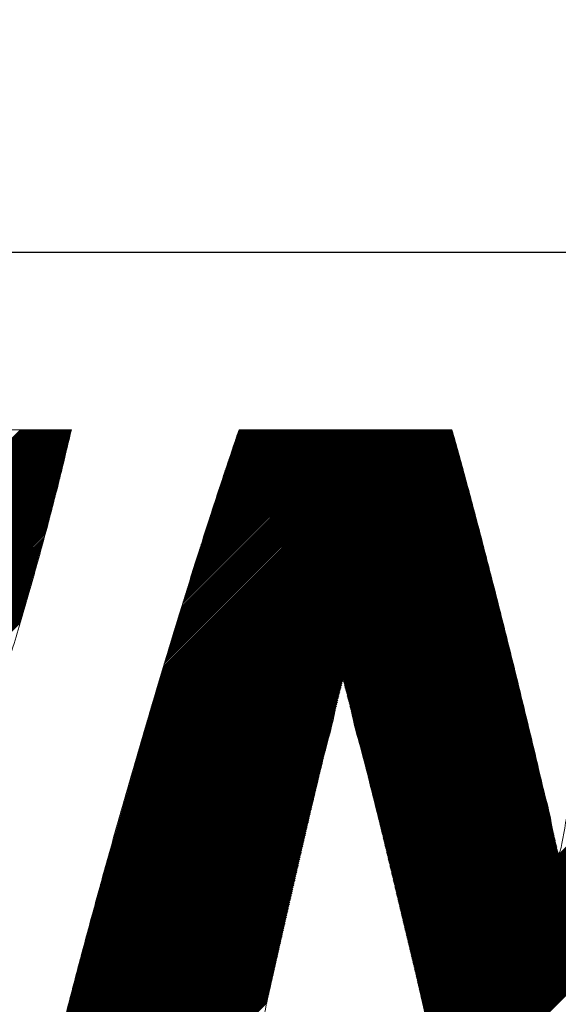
# Model space of a CAD drawing. Header units: millimetres. Extents: x 0 to 1300, y 0 to 891.
# Tile 56 of 124: x 168.32 to 171.66, y 605.21 to 611.31. Entities that reach past the tile are written whole.
import ezdxf

# ---------------------------------------------------------------- set-up
doc = ezdxf.new("R2010")
doc.units = ezdxf.units.MM
doc.header["$LTSCALE"] = 0.54643
doc.layers.add('NoLayerName_001', color=7, linetype='Continuous')

# ---------------------------------------------------------------- blocks, each defined once
blk = doc.blocks.new('JZB_0013')
at = {"layer": 'NoLayerName_001', "color": 7, "linetype": 'Continuous', "lineweight": 25}
for p, q in [((4.3245, 4.8402), (2.5644, 3.0801)), ((4.3335, 4.8402), (2.5733, 3.0801)), ((4.3424, 4.8402), (2.5822, 3.0801)), ((4.3513, 4.8402), (2.5911, 3.0801)), ((4.3602, 4.8402), (2.6, 3.0801)), ((4.3691, 4.8402), (2.6089, 3.0801)), ((4.378, 4.8402), (2.6179, 3.0801)), ((4.3869, 4.8402), (2.6268, 3.0801)), ((4.3958, 4.8402), (2.6357, 3.0801)), ((4.4047, 4.8402), (2.6446, 3.0801)), ((4.4136, 4.8402), (2.6535, 3.0801)), ((4.4225, 4.8402), (2.6624, 3.0801)), ((4.4314, 4.8402), (2.6713, 3.0801)), ((4.4404, 4.8402), (2.6802, 3.0801)), ((4.4493, 4.8402), (2.6891, 3.0801)), ((4.4582, 4.8402), (2.698, 3.0801)), ((4.4671, 4.8402), (2.7069, 3.0801)), ((4.476, 4.8402), (2.7158, 3.0801)), ((4.4849, 4.8402), (2.7248, 3.0801)), ((4.4938, 4.8402), (2.7337, 3.0801)), ((4.5027, 4.8402), (2.7426, 3.0801)), ((4.5116, 4.8402), (2.7515, 3.0801)), ((4.5205, 4.8402), (2.7604, 3.0801)), ((4.5294, 4.8402), (2.7693, 3.0801)), ((4.5383, 4.8402), (2.7782, 3.0801)), ((4.5473, 4.8402), (2.7871, 3.0801)), ((4.5562, 4.8402), (2.796, 3.0801)), ((4.5651, 4.8402), (2.8049, 3.0801)), ((4.574, 4.8402), (2.8138, 3.0801)), ((4.5829, 4.8402), (2.8227, 3.0801)), ((4.5918, 4.8402), (2.8317, 3.0801)), ((4.6007, 4.8402), (2.8406, 3.0801)), ((4.6096, 4.8402), (2.8495, 3.0801)), ((4.6185, 4.8402), (2.8584, 3.0801)), ((4.6274, 4.8402), (2.8673, 3.0801)), ((4.6363, 4.8402), (2.8762, 3.0801)), ((4.6381, 4.833), (2.8851, 3.0801)), ((4.6352, 4.8213), (2.894, 3.0801)), ((7.0051, 4.8215), (5.0675, 2.8839)), ((7.0031, 4.8284), (5.0711, 2.8964)), ((7.0012, 4.8354), (5.0747, 2.9089)), ((6.9971, 4.8402), (5.0783, 2.9214)), ((6.9882, 4.8402), (5.0819, 2.9339)), ((6.9793, 4.8402), (5.0855, 2.9464)), ((6.9703, 4.8402), (5.0891, 2.9589)), ((6.9614, 4.8402), (5.0926, 2.9714)), ((6.9525, 4.8402), (5.0962, 2.9839)), ((6.9436, 4.8402), (5.0998, 2.9964)), ((6.9347, 4.8402), (5.1034, 3.0089)), ((6.9258, 4.8402), (5.107, 3.0214)), ((6.9169, 4.8402), (5.1106, 3.0339)), ((6.908, 4.8402), (5.1142, 3.0464)), ((6.8991, 4.8402), (5.1178, 3.0589)), ((6.8902, 4.8402), (5.1213, 3.0714)), ((6.8813, 4.8402), (5.1249, 3.0839)), ((6.8724, 4.8402), (5.1285, 3.0964)), ((6.8634, 4.8402), (5.1321, 3.1089)), ((6.8545, 4.8402), (5.1357, 3.1214)), ((6.8456, 4.8402), (5.1393, 3.1339)), ((6.8367, 4.8402), (5.143, 3.1465)), ((6.8278, 4.8402), (5.1469, 3.1593)), ((6.8189, 4.8402), (5.1507, 3.1721)), ((6.81, 4.8402), (5.1546, 3.1848)), ((6.8011, 4.8402), (5.1585, 3.1976)), ((6.7922, 4.8402), (5.1623, 3.2103)), ((6.7833, 4.8402), (5.1662, 3.2231)), ((6.7744, 4.8402), (5.17, 3.2359)), ((6.7655, 4.8402), (5.1739, 3.2486)), ((6.7565, 4.8402), (5.1777, 3.2614)), ((6.7476, 4.8402), (5.1816, 3.2742)), ((6.7387, 4.8402), (5.1854, 3.2869)), ((6.7298, 4.8402), (5.1893, 3.2997)), ((6.7209, 4.8402), (5.1931, 3.3124)), ((6.712, 4.8402), (5.197, 3.3252)), ((6.7031, 4.8402), (5.2009, 3.338)), ((6.6942, 4.8402), (5.2047, 3.3507)), ((6.6853, 4.8402), (5.2086, 3.3635)), ((6.6764, 4.8402), (5.2124, 3.3763)), ((6.6675, 4.8402), (5.2163, 3.389)), ((6.6586, 4.8402), (5.2201, 3.4018)), ((6.6496, 4.8402), (5.224, 3.4145)), ((6.6407, 4.8402), (5.2278, 3.4273)), ((6.6318, 4.8402), (5.2317, 3.4401)), ((6.6229, 4.8402), (5.2355, 3.4528)), ((6.614, 4.8402), (5.2394, 3.4656)), ((6.6051, 4.8402), (5.2432, 3.4784)), ((6.5962, 4.8402), (5.2471, 3.4911)), ((6.5873, 4.8402), (5.251, 3.5039)), ((6.5784, 4.8402), (5.2548, 3.5166)), ((6.5695, 4.8402), (5.2587, 3.5294)), ((6.5606, 4.8402), (5.2625, 3.5422)), ((6.5517, 4.8402), (5.2664, 3.5549)), ((6.5427, 4.8402), (5.2702, 3.5677)), ((6.5338, 4.8402), (5.2741, 3.5805)), ((6.5249, 4.8402), (5.2779, 3.5932)), ((6.516, 4.8402), (5.2818, 3.606)), ((6.5071, 4.8402), (5.2856, 3.6187)), ((6.4982, 4.8402), (5.2895, 3.6315)), ((6.4893, 4.8402), (5.2934, 3.6443)), ((6.4804, 4.8402), (5.2975, 3.6573)), ((6.4715, 4.8402), (5.3015, 3.6703)), ((6.4626, 4.8402), (5.3056, 3.6832)), ((6.4537, 4.8402), (5.3096, 3.6962)), ((6.4448, 4.8402), (5.3137, 3.7092)), ((6.4358, 4.8402), (5.3177, 3.7221)), ((6.4269, 4.8402), (5.3218, 3.7351)), ((6.418, 4.8402), (5.3259, 3.748)), ((6.4091, 4.8402), (5.3299, 3.761)), ((6.4002, 4.8402), (5.334, 3.774)), ((6.3913, 4.8402), (5.338, 3.7869)), ((6.3824, 4.8402), (5.3421, 3.7999)), ((6.3735, 4.8402), (5.3461, 3.8129)), ((6.3646, 4.8402), (5.3502, 3.8258)), ((6.3557, 4.8402), (5.3542, 3.8388)), ((6.3468, 4.8402), (5.3583, 3.8517)), ((6.3379, 4.8402), (5.3623, 3.8647)), ((6.3289, 4.8402), (5.3664, 3.8777)), ((6.32, 4.8402), (5.3705, 3.8906)), ((6.3111, 4.8402), (5.3745, 3.9036)), ((6.3022, 4.8402), (5.3786, 3.9166)), ((6.2933, 4.8402), (5.3826, 3.9295)), ((6.2844, 4.8402), (5.3867, 3.9425)), ((6.2755, 4.8402), (5.3907, 3.9554)), ((6.2666, 4.8402), (5.3948, 3.9684)), ((6.2577, 4.8402), (5.3988, 3.9814)), ((6.2488, 4.8402), (5.4029, 3.9943)), ((6.2399, 4.8402), (5.4069, 4.0073)), ((6.2309, 4.8402), (5.411, 4.0203)), ((6.222, 4.8402), (5.415, 4.0332)), ((6.2131, 4.8402), (5.4191, 4.0462)), ((6.2042, 4.8402), (5.4232, 4.0591)), ((6.1953, 4.8402), (5.4272, 4.0721)), ((6.1864, 4.8402), (5.4313, 4.0851)), ((6.1775, 4.8402), (5.4353, 4.098)), ((6.1686, 4.8402), (5.4394, 4.111)), ((6.1597, 4.8402), (5.4436, 4.1241)), ((6.1508, 4.8402), (5.4479, 4.1373)), ((6.1419, 4.8402), (5.4521, 4.1505)), ((6.133, 4.8402), (5.4564, 4.1637)), ((6.124, 4.8402), (5.4607, 4.1769)), ((6.1151, 4.8402), (5.465, 4.1901)), ((6.1062, 4.8402), (5.4693, 4.2033)), ((6.0973, 4.8402), (5.4736, 4.2165)), ((6.0884, 4.8402), (5.4779, 4.2297)), ((6.0795, 4.8402), (5.4822, 4.2429)), ((6.0706, 4.8402), (5.4865, 4.2561)), ((6.0617, 4.8402), (5.4908, 4.2693)), ((6.0528, 4.8402), (5.4951, 4.2825)), ((6.0439, 4.8402), (5.4994, 4.2957)), ((6.035, 4.8402), (5.5036, 4.3089)), ((6.0261, 4.8402), (5.5079, 4.3221)), ((6.0171, 4.8402), (5.5122, 4.3353)), ((6.0082, 4.8402), (5.5165, 4.3485)), ((5.9993, 4.8402), (5.5208, 4.3617)), ((5.9904, 4.8402), (5.5251, 4.3749)), ((5.9815, 4.8402), (5.5294, 4.3881)), ((5.9726, 4.8402), (5.5337, 4.4013)), ((5.9637, 4.8402), (5.538, 4.4145)), ((5.9548, 4.8402), (5.5423, 4.4277)), ((5.9459, 4.8402), (5.5466, 4.4409)), ((5.937, 4.8402), (5.5509, 4.4541)), ((5.9281, 4.8402), (5.5552, 4.4673)), ((5.9192, 4.8402), (5.5594, 4.4805)), ((5.9102, 4.8402), (5.5637, 4.4937)), ((5.9013, 4.8402), (5.568, 4.5069)), ((5.8924, 4.8402), (5.5723, 4.5201)), ((5.8835, 4.8402), (5.5766, 4.5333)), ((5.8746, 4.8402), (5.5809, 4.5465)), ((5.8657, 4.8402), (5.5852, 4.5597)), ((5.8568, 4.8402), (5.5897, 4.5731)), ((5.8479, 4.8402), (5.5942, 4.5866)), ((5.839, 4.8402), (5.5987, 4.6)), ((5.8301, 4.8402), (5.6033, 4.6134)), ((5.8212, 4.8402), (5.6078, 4.6268)), ((5.8123, 4.8402), (5.6123, 4.6402)), ((5.8033, 4.8402), (5.6168, 4.6537)), ((5.7944, 4.8402), (5.6213, 4.6671)), ((5.7855, 4.8402), (5.6258, 4.6805)), ((5.7766, 4.8402), (5.6303, 4.6939)), ((5.7677, 4.8402), (5.6348, 4.7073)), ((5.7588, 4.8402), (5.6393, 4.7207)), ((5.7499, 4.8402), (5.6438, 4.7342)), ((5.741, 4.8402), (5.6484, 4.7476)), ((5.7321, 4.8402), (5.6529, 4.761)), ((5.7232, 4.8402), (5.6575, 4.7745)), ((5.7143, 4.8402), (5.6621, 4.788)), ((5.7054, 4.8402), (5.6667, 4.8016)), ((5.6964, 4.8402), (5.6713, 4.8151)), ((5.6875, 4.8402), (5.676, 4.8286)), ((4.6212, 4.7627), (2.8908, 3.0323)), ((4.624, 4.7744), (2.8946, 3.045)), ((4.6268, 4.7861), (2.8983, 3.0576)), ((4.6296, 4.7979), (2.902, 3.0702)), ((4.6324, 4.8096), (2.9029, 3.0801)), ((7.0226, 4.7588), (5.0352, 2.7715)), ((7.0206, 4.7658), (5.0388, 2.784)), ((7.0187, 4.7727), (5.0424, 2.7965)), ((7.0167, 4.7797), (5.046, 2.809)), ((7.0148, 4.7867), (5.0496, 2.8215)), ((7.0129, 4.7936), (5.0532, 2.834)), ((7.0109, 4.8006), (5.0568, 2.8465)), ((7.009, 4.8076), (5.0604, 2.859)), ((7.007, 4.8145), (5.0639, 2.8714)), ((4.6071, 4.704), (2.8722, 2.9692)), ((4.6099, 4.7158), (2.8759, 2.9818)), ((4.6127, 4.7275), (2.8797, 2.9945)), ((4.6155, 4.7392), (2.8834, 3.0071)), ((4.6183, 4.7509), (2.8871, 3.0197)), ((7.0379, 4.7029), (5.0065, 2.6715)), ((7.036, 4.7099), (5.0101, 2.684)), ((7.0341, 4.7169), (5.0137, 2.6965)), ((7.0322, 4.7239), (5.0173, 2.709)), ((7.0303, 4.7309), (5.0209, 2.7215)), ((7.0284, 4.7379), (5.0245, 2.734)), ((7.0265, 4.7449), (5.0281, 2.7465)), ((7.0245, 4.7519), (5.0317, 2.759)), ((4.593, 4.6454), (2.8536, 2.906)), ((4.5958, 4.6571), (2.8573, 2.9187)), ((4.5986, 4.6689), (2.8611, 2.9313)), ((4.6014, 4.6806), (2.8648, 2.9439)), ((4.6042, 4.6923), (2.8685, 2.9566)), ((7.055, 4.6398), (4.9743, 2.5591)), ((7.0531, 4.6468), (4.9778, 2.5715)), ((7.0512, 4.6538), (4.9814, 2.584)), ((7.0493, 4.6608), (4.985, 2.5965)), ((7.0474, 4.6678), (4.9886, 2.609)), ((7.0455, 4.6748), (4.9922, 2.6215)), ((7.0436, 4.6818), (4.9958, 2.634)), ((7.0417, 4.6889), (4.9994, 2.6465)), ((7.0398, 4.6959), (5.003, 2.659)), ((4.5761, 4.575), (2.8313, 2.8302)), ((4.5789, 4.5868), (2.835, 2.8429)), ((4.5817, 4.5985), (2.8387, 2.8555)), ((4.5845, 4.6102), (2.8424, 2.8681)), ((4.5873, 4.6219), (2.8462, 2.8808)), ((4.5902, 4.6337), (2.8499, 2.8934)), ((7.072, 4.5766), (4.942, 2.4466)), ((7.0701, 4.5837), (4.9456, 2.4591)), ((7.0682, 4.5907), (4.9491, 2.4716)), ((7.0663, 4.5977), (4.9527, 2.4841)), ((7.0644, 4.6047), (4.9563, 2.4966)), ((7.0626, 4.6117), (4.9599, 2.5091)), ((7.0607, 4.6187), (4.9635, 2.5216)), ((7.0588, 4.6257), (4.9671, 2.5341)), ((7.0569, 4.6327), (4.9707, 2.5466)), ((4.5613, 4.5158), (2.8127, 2.7671)), ((4.5644, 4.5278), (2.8164, 2.7797)), ((4.5675, 4.5398), (2.8201, 2.7924)), ((4.5704, 4.5516), (2.8238, 2.805)), ((4.5732, 4.5633), (2.8275, 2.8176)), ((7.0872, 4.5205), (4.9133, 2.3466)), ((7.0853, 4.5276), (4.9169, 2.3591)), ((7.0834, 4.5346), (4.9204, 2.3716)), ((7.0815, 4.5416), (4.924, 2.3841)), ((7.0796, 4.5486), (4.9276, 2.3966)), ((7.0777, 4.5556), (4.9312, 2.4091)), ((7.0758, 4.5626), (4.9348, 2.4216)), ((7.0739, 4.5696), (4.9384, 2.4341)), ((4.5458, 4.4557), (2.7936, 2.7035)), ((4.5489, 4.4677), (2.7975, 2.7163)), ((4.552, 4.4797), (2.8015, 2.7292)), ((4.5551, 4.4918), (2.8052, 2.7418)), ((4.5582, 4.5038), (2.8089, 2.7545)), ((7.1043, 4.4574), (4.881, 2.2342)), ((7.1024, 4.4644), (4.8846, 2.2467)), ((7.1005, 4.4715), (4.8882, 2.2592)), ((7.0986, 4.4785), (4.8917, 2.2716)), ((7.0967, 4.4855), (4.8953, 2.2841)), ((7.0948, 4.4925), (4.8989, 2.2966)), ((7.0929, 4.4995), (4.9025, 2.3091)), ((7.091, 4.5065), (4.9061, 2.3216)), ((7.0891, 4.5135), (4.9097, 2.3341)), ((4.5303, 4.3957), (2.774, 2.6393)), ((4.5334, 4.4077), (2.7779, 2.6522)), ((4.5365, 4.4197), (2.7818, 2.665)), ((4.5396, 4.4317), (2.7858, 2.6778)), ((4.5427, 4.4437), (2.7897, 2.6907)), ((7.1213, 4.3943), (4.8487, 2.1217)), ((7.1194, 4.4013), (4.8523, 2.1342)), ((7.1175, 4.4083), (4.8559, 2.1467)), ((7.1156, 4.4153), (4.8595, 2.1592)), ((7.1137, 4.4224), (4.863, 2.1717)), ((7.1118, 4.4294), (4.8666, 2.1842)), ((7.1099, 4.4364), (4.8702, 2.1967)), ((7.108, 4.4434), (4.8738, 2.2092)), ((7.1061, 4.4504), (4.8774, 2.2217)), ((4.5148, 4.3356), (2.7543, 2.5752)), ((4.5179, 4.3476), (2.7583, 2.588)), ((4.521, 4.3596), (2.7622, 2.6008)), ((4.5241, 4.3717), (2.7661, 2.6137)), ((4.5272, 4.3837), (2.77, 2.6265)), ((7.1384, 4.3312), (4.8182, 2.011)), ((7.1365, 4.3382), (4.8215, 2.0233)), ((7.1346, 4.3452), (4.8249, 2.0355)), ((7.1327, 4.3522), (4.8282, 2.0477)), ((7.1308, 4.3592), (4.8315, 2.06)), ((7.1289, 4.3663), (4.8349, 2.0722)), ((7.127, 4.3733), (4.8382, 2.0845)), ((7.1251, 4.3803), (4.8415, 2.0967)), ((7.1232, 4.3873), (4.8451, 2.1092)), ((9.8031, 4.3501), (6.8026, 1.3497)), ((9.8052, 4.3433), (6.8044, 1.3425)), ((9.8074, 4.3366), (6.8061, 1.3353)), ((4.4993, 4.2756), (2.7347, 2.511)), ((4.5024, 4.2876), (2.7386, 2.5238)), ((4.5055, 4.2996), (2.7426, 2.5367)), ((4.5086, 4.3116), (2.7465, 2.5495)), ((4.5117, 4.3236), (2.7504, 2.5623)), ((7.1535, 4.2751), (4.7916, 1.9131)), ((7.1516, 4.2821), (4.7949, 1.9253)), ((7.1497, 4.2891), (4.7982, 1.9376)), ((7.1478, 4.2961), (4.8015, 1.9498)), ((7.146, 4.3031), (4.8049, 1.9621)), ((7.1441, 4.3102), (4.8082, 1.9743)), ((7.1422, 4.3172), (4.8115, 1.9865)), ((7.1403, 4.3242), (4.8149, 1.9988)), ((9.8096, 4.3299), (6.8078, 1.3281)), ((9.8117, 4.3231), (6.8095, 1.3209)), ((9.8139, 4.3164), (6.8112, 1.3137)), ((9.8161, 4.3097), (6.813, 1.3065)), ((9.8183, 4.3029), (6.8147, 1.2993)), ((9.8204, 4.2962), (6.8164, 1.2921)), ((9.8226, 4.2894), (6.8181, 1.2849)), ((9.8248, 4.2827), (6.8198, 1.2778)), ((9.8269, 4.276), (6.8215, 1.2706)), ((4.4831, 4.2149), (2.7151, 2.4468)), ((4.4866, 4.2273), (2.719, 2.4596)), ((4.49, 4.2396), (2.7229, 2.4725)), ((4.4931, 4.2516), (2.7269, 2.4853)), ((4.4962, 4.2636), (2.7308, 2.4981)), ((7.1701, 4.2115), (4.7616, 1.803)), ((7.1683, 4.2186), (4.7649, 1.8152)), ((7.1665, 4.2257), (4.7682, 1.8274)), ((7.1646, 4.2327), (4.7716, 1.8397)), ((7.1628, 4.2398), (4.7749, 1.8519)), ((7.161, 4.2469), (4.7782, 1.8642)), ((7.1591, 4.254), (4.7816, 1.8764)), ((7.1573, 4.261), (4.7849, 1.8886)), ((7.1554, 4.2681), (4.7882, 1.9009)), ((9.8291, 4.2692), (6.8233, 1.2634)), ((9.8313, 4.2625), (6.825, 1.2562)), ((9.8335, 4.2558), (6.8267, 1.249)), ((9.8356, 4.249), (6.8284, 1.2418)), ((9.8378, 4.2423), (6.8301, 1.2346)), ((9.84, 4.2355), (6.8319, 1.2274)), ((9.8421, 4.2288), (6.8336, 1.2202)), ((9.8443, 4.2221), (6.8353, 1.213)), ((9.8465, 4.2153), (6.8369, 1.2058)), ((4.4656, 4.1528), (2.6955, 2.3826)), ((4.4691, 4.1652), (2.6994, 2.3955)), ((4.4726, 4.1776), (2.7033, 2.4083)), ((4.4761, 4.1901), (2.7072, 2.4211)), ((4.4796, 4.2025), (2.7112, 2.434)), ((7.1847, 4.1549), (4.7349, 1.705)), ((7.1829, 4.1619), (4.7383, 1.7173)), ((7.1811, 4.169), (4.7416, 1.7295)), ((7.1793, 4.1761), (4.7449, 1.7418)), ((7.1774, 4.1832), (4.7483, 1.754)), ((7.1756, 4.1903), (4.7516, 1.7662)), ((7.1738, 4.1973), (4.7549, 1.7785)), ((7.1719, 4.2044), (4.7582, 1.7907)), ((7.1866, 4.1478), (6.3248, 3.286)), ((9.8486, 4.2086), (6.8385, 1.1985)), ((9.8508, 4.2018), (6.8401, 1.1911)), ((9.853, 4.1951), (6.8417, 1.1838)), ((9.8552, 4.1884), (6.8433, 1.1765)), ((9.8573, 4.1816), (6.8449, 1.1692)), ((9.8595, 4.1749), (6.8464, 1.1618)), ((9.8617, 4.1682), (6.848, 1.1545)), ((9.8638, 4.1614), (6.8496, 1.1472)), ((4.4481, 4.0908), (2.6747, 2.3174)), ((4.4516, 4.1032), (2.6789, 2.3304)), ((4.4551, 4.1156), (2.683, 2.3435)), ((4.4586, 4.128), (2.6872, 2.3565)), ((4.4621, 4.1404), (2.6913, 2.3696)), ((7.1884, 4.1407), (6.3269, 3.2792)), ((7.1902, 4.1336), (6.3288, 3.2722)), ((7.1921, 4.1265), (6.3306, 3.2651)), ((7.1939, 4.1195), (6.3325, 3.2581)), ((7.1957, 4.1124), (6.3344, 3.2511)), ((7.1976, 4.1053), (6.3363, 3.244)), ((7.1994, 4.0982), (6.3381, 3.237)), ((7.2012, 4.0911), (6.34, 3.2299)), ((4.4306, 4.0287), (2.654, 2.2521)), ((4.4341, 4.0411), (2.6582, 2.2652)), ((4.4376, 4.0535), (2.6623, 2.2782)), ((4.4411, 4.066), (2.6664, 2.2913)), ((4.4446, 4.0784), (2.6706, 2.3043)), ((7.203, 4.0841), (6.3418, 3.2228)), ((7.2049, 4.077), (6.3436, 3.2157)), ((7.2067, 4.0699), (6.3455, 3.2087)), ((7.2085, 4.0628), (6.3473, 3.2016)), ((7.2104, 4.0557), (6.3491, 3.1945)), ((7.2122, 4.0487), (6.351, 3.1875)), ((7.214, 4.0416), (6.3528, 3.1804)), ((7.2158, 4.0345), (6.3546, 3.1733)), ((7.2177, 4.0274), (6.3565, 3.1662)), ((4.4131, 3.9667), (2.6333, 2.1868)), ((4.4166, 3.9791), (2.6374, 2.1999)), ((4.4201, 3.9915), (2.6416, 2.2129)), ((4.4236, 4.0039), (2.6457, 2.226)), ((4.4271, 4.0163), (2.6499, 2.2391)), ((7.2195, 4.0204), (6.3583, 3.1592)), ((7.2213, 4.0133), (6.3601, 3.1521)), ((7.2232, 4.0062), (6.362, 3.145)), ((7.225, 3.9991), (6.3638, 3.1379)), ((7.2268, 3.992), (6.3656, 3.1309)), ((7.2286, 3.985), (6.3675, 3.1238)), ((7.2305, 3.9779), (6.3693, 3.1167)), ((7.2323, 3.9708), (6.3711, 3.1096)), ((4.3956, 3.9046), (2.6126, 2.1216)), ((4.3991, 3.917), (2.6167, 2.1346)), ((4.4026, 3.9294), (2.6208, 2.1477)), ((4.4061, 3.9419), (2.625, 2.1607)), ((4.4096, 3.9543), (2.6291, 2.1738)), ((7.2341, 3.9637), (6.373, 3.1026)), ((7.236, 3.9566), (6.3748, 3.0955)), ((7.2378, 3.9496), (6.3766, 3.0884)), ((7.2396, 3.9425), (6.3785, 3.0813)), ((7.2415, 3.9354), (6.3803, 3.0743)), ((7.2433, 3.9283), (6.3821, 3.0672)), ((7.2451, 3.9212), (6.384, 3.0601)), ((7.2469, 3.9142), (6.3858, 3.053)), ((7.2488, 3.9071), (6.3876, 3.046)), ((4.3816, 3.855), (2.596, 2.0694)), ((4.3851, 3.8674), (2.6001, 2.0824)), ((4.3886, 3.8798), (2.6043, 2.0955)), ((4.3921, 3.8922), (2.6084, 2.1085)), ((7.2506, 3.9), (6.3895, 3.0389)), ((7.2524, 3.8929), (6.3913, 3.0318)), ((7.2543, 3.8858), (6.3931, 3.0247)), ((7.2561, 3.8788), (6.395, 3.0177)), ((7.2579, 3.8717), (6.3968, 3.0106)), ((7.2597, 3.8646), (6.3986, 3.0035)), ((7.2616, 3.8575), (6.4005, 2.9964)), ((7.2634, 3.8505), (6.4023, 2.9894)), ((7.2652, 3.8434), (6.4041, 2.9823)), ((4.3641, 3.7929), (2.5747, 2.0035)), ((4.3676, 3.8053), (2.579, 2.0168)), ((4.3711, 3.8178), (2.5834, 2.0301)), ((4.3746, 3.8302), (2.5877, 2.0432)), ((4.3781, 3.8426), (2.5918, 2.0563)), ((7.2671, 3.8363), (6.406, 2.9752)), ((7.2689, 3.8292), (6.4078, 2.9681)), ((7.2707, 3.8221), (6.4096, 2.9611)), ((7.2725, 3.8151), (6.4115, 2.954)), ((7.2744, 3.808), (6.4133, 2.9469)), ((7.2762, 3.8009), (6.4151, 2.9398)), ((7.278, 3.7938), (6.417, 2.9328)), ((7.2799, 3.7867), (6.4188, 2.9257)), ((4.3466, 3.7309), (2.5527, 1.937)), ((4.3501, 3.7433), (2.5571, 1.9503)), ((4.3536, 3.7557), (2.5615, 1.9636)), ((4.3571, 3.7681), (2.5659, 1.9769)), ((4.3606, 3.7805), (2.5703, 1.9902)), ((7.2817, 3.7797), (6.4206, 2.9186)), ((7.2835, 3.7726), (6.4225, 2.9115)), ((7.2854, 3.7655), (6.4243, 2.9045)), ((7.2872, 3.7584), (6.4261, 2.8974)), ((7.289, 3.7513), (6.428, 2.8903)), ((7.2908, 3.7443), (6.4298, 2.8832)), ((7.2926, 3.7371), (6.4316, 2.8762)), ((7.2944, 3.73), (6.4335, 2.8691)), ((7.2962, 3.7229), (6.4353, 2.862)), ((4.3291, 3.6688), (2.5308, 1.8705)), ((4.3326, 3.6812), (2.5352, 1.8838)), ((4.3361, 3.6936), (2.5396, 1.8971)), ((4.3396, 3.7061), (2.5439, 1.9104)), ((4.3431, 3.7185), (2.5483, 1.9237)), ((7.2979, 3.7157), (6.4371, 2.8549)), ((7.2997, 3.7086), (6.439, 2.8479)), ((7.3015, 3.7015), (6.4408, 2.8408)), ((7.3033, 3.6943), (6.4426, 2.8337)), ((7.305, 3.6872), (6.4445, 2.8266)), ((7.3068, 3.6801), (6.4463, 2.8196)), ((7.3086, 3.6729), (6.4481, 2.8125)), ((7.3104, 3.6658), (6.45, 2.8054)), ((4.3221, 3.644), (2.522, 1.8439)), ((4.3256, 3.6564), (2.5264, 1.8572)), ((7.3121, 3.6586), (6.4518, 2.7983)), ((7.3139, 3.6515), (6.4536, 2.7913)), ((7.3157, 3.6444), (6.4555, 2.7842)), ((7.3174, 3.6372), (6.4573, 2.7771)), ((7.3192, 3.6301), (6.4591, 2.77)), ((7.321, 3.623), (6.461, 2.763)), ((7.3228, 3.6158), (6.4628, 2.7559)), ((7.3245, 3.6087), (6.4646, 2.7488)), ((7.3263, 3.6016), (6.4665, 2.7417)), ((7.3281, 3.5944), (6.4683, 2.7347)), ((7.3299, 3.5873), (6.4701, 2.7276)), ((7.3316, 3.5802), (6.472, 2.7205)), ((7.3334, 3.573), (6.4738, 2.7134)), ((7.3352, 3.5659), (6.4757, 2.7064)), ((7.337, 3.5588), (6.4775, 2.6993)), ((7.3387, 3.5516), (6.4793, 2.6922)), ((7.3405, 3.5445), (6.4812, 2.6851)), ((7.3423, 3.5373), (6.483, 2.6781)), ((7.344, 3.5302), (6.4848, 2.671)), ((7.3458, 3.5231), (6.4867, 2.6639)), ((7.3476, 3.5159), (6.4885, 2.6568)), ((7.3494, 3.5088), (6.4903, 2.6498)), ((7.3511, 3.5017), (6.4922, 2.6427)), ((7.3529, 3.4945), (6.494, 2.6356)), ((7.3547, 3.4874), (6.4958, 2.6285)), ((7.3565, 3.4803), (6.4977, 2.6215)), ((7.3582, 3.4731), (6.4995, 2.6144)), ((7.36, 3.466), (6.5013, 2.6073)), ((7.3618, 3.4589), (6.5032, 2.6002)), ((7.3635, 3.4517), (6.505, 2.5932)), ((7.3653, 3.4446), (6.5068, 2.5861)), ((7.3671, 3.4375), (6.5087, 2.579)), ((7.3689, 3.4303), (6.5105, 2.5719)), ((7.3706, 3.4232), (6.5123, 2.5648)), ((7.3724, 3.416), (6.514, 2.5576)), ((7.3742, 3.4089), (6.5157, 2.5504)), ((7.376, 3.4018), (6.5174, 2.5432)), ((7.3777, 3.3946), (6.5191, 2.5361)), ((7.3795, 3.3875), (6.5209, 2.5289)), ((7.3813, 3.3804), (6.5226, 2.5217)), ((7.3831, 3.3732), (6.5243, 2.5145)), ((7.3848, 3.3661), (6.526, 2.5073)), ((7.3866, 3.359), (6.5277, 2.5001)), ((7.3884, 3.3518), (6.5295, 2.4929)), ((7.3901, 3.3447), (6.5312, 2.4857)), ((7.3919, 3.3376), (6.5329, 2.4785)), ((7.3937, 3.3304), (6.5346, 2.4713)), ((7.3955, 3.3233), (6.5363, 2.4642)), ((7.3972, 3.3162), (6.538, 2.457)), ((7.399, 3.309), (6.5398, 2.4498)), ((7.4008, 3.3019), (6.5415, 2.4426)), ((7.4026, 3.2947), (6.5432, 2.4354)), ((6.3105, 3.2361), (4.7183, 1.6438)), ((6.3136, 3.2481), (4.7216, 1.6561)), ((6.3167, 3.2601), (4.7249, 1.6683)), ((6.3198, 3.272), (4.7283, 1.6806)), ((6.3228, 3.284), (4.7316, 1.6928)), ((7.4043, 3.2876), (6.5449, 2.4282)), ((7.4061, 3.2805), (6.5466, 2.421)), ((7.4079, 3.2733), (6.5484, 2.4138)), ((7.4096, 3.2662), (6.5501, 2.4066)), ((7.4114, 3.2591), (6.5518, 2.3994)), ((7.4132, 3.2519), (6.5535, 2.3922)), ((7.415, 3.2448), (6.5552, 2.3851)), ((7.4167, 3.2377), (6.5569, 2.3779)), ((8.9936, 3.2823), (6.8512, 1.1399)), ((8.9904, 3.2702), (6.8528, 1.1325)), ((8.9872, 3.258), (6.8544, 1.1252)), ((8.9839, 3.2459), (6.856, 1.1179)), ((8.9807, 3.2338), (6.8575, 1.1106)), ((6.2952, 3.1762), (4.7016, 1.5827)), ((6.2983, 3.1882), (4.705, 1.5949)), ((6.3013, 3.2002), (4.7083, 1.6071)), ((6.3044, 3.2122), (4.7116, 1.6194)), ((6.3075, 3.2241), (4.7149, 1.6316)), ((7.4185, 3.2305), (6.5587, 2.3707)), ((7.4203, 3.2234), (6.5604, 2.3635)), ((7.4221, 3.2163), (6.5621, 2.3563)), ((7.4238, 3.2091), (6.5638, 2.3491)), ((7.4256, 3.202), (6.5655, 2.3419)), ((7.4274, 3.1949), (6.5673, 2.3347)), ((7.4291, 3.1877), (6.569, 2.3275)), ((7.4309, 3.1805), (6.5707, 2.3203)), ((7.4326, 3.1733), (6.5724, 2.3132)), ((8.9775, 3.2216), (6.8591, 1.1033)), ((8.9743, 3.2095), (6.8607, 1.0959)), ((8.9711, 3.1974), (6.8623, 1.0886)), ((8.9679, 3.1853), (6.8639, 1.0813)), ((8.9647, 3.1731), (6.8655, 1.074)), ((6.2801, 3.1166), (4.6857, 1.5222)), ((6.2831, 3.1285), (4.6889, 1.5343)), ((6.2861, 3.1404), (4.692, 1.5463)), ((6.2892, 3.1524), (4.6952, 1.5584)), ((6.2922, 3.1643), (4.6983, 1.5705)), ((7.4343, 3.1661), (6.5741, 2.306)), ((7.436, 3.159), (6.5758, 2.2988)), ((7.4377, 3.1518), (6.5776, 2.2916)), ((7.4395, 3.1446), (6.5793, 2.2844)), ((7.4412, 3.1374), (6.581, 2.2772)), ((7.4429, 3.1302), (6.5827, 2.27)), ((7.4446, 3.123), (6.5844, 2.2628)), ((7.4464, 3.1158), (6.5862, 2.2556)), ((8.9614, 3.161), (6.867, 1.0666)), ((8.9583, 3.149), (6.8686, 1.0593)), ((8.9552, 3.1369), (6.8702, 1.052)), ((8.952, 3.1249), (6.8718, 1.0447)), ((8.9489, 3.1128), (6.8734, 1.0373)), ((6.265, 3.0569), (4.67, 1.4619)), ((6.268, 3.0689), (4.6731, 1.474)), ((6.271, 3.0808), (4.6763, 1.4861)), ((6.2741, 3.0927), (4.6794, 1.4981)), ((6.2771, 3.1047), (4.6826, 1.5102)), ((7.4481, 3.1087), (6.5879, 2.2484)), ((7.4498, 3.1015), (6.5896, 2.2413)), ((7.4515, 3.0943), (6.5913, 2.2341)), ((7.4532, 3.0871), (6.593, 2.2269)), ((7.455, 3.0799), (6.5947, 2.2197)), ((7.4567, 3.0727), (6.5965, 2.2125)), ((7.4584, 3.0655), (6.5982, 2.2053)), ((7.4601, 3.0583), (6.5999, 2.1981)), ((7.4619, 3.0512), (6.6016, 2.1909)), ((8.9457, 3.1008), (6.875, 1.03)), ((8.9426, 3.0887), (6.8765, 1.0227)), ((8.9394, 3.0767), (6.8781, 1.0154)), ((8.9363, 3.0646), (6.8797, 1.008)), ((8.9332, 3.0526), (6.8813, 1.0007)), ((6.25, 2.9974), (4.6542, 1.4016)), ((6.2529, 3.0092), (4.6574, 1.4137)), ((6.2559, 3.0212), (4.6605, 1.4258)), ((6.259, 3.0331), (4.6637, 1.4378)), ((6.262, 3.045), (4.6668, 1.4499)), ((7.4636, 3.044), (6.6033, 2.1837)), ((7.4653, 3.0368), (6.6051, 2.1765)), ((7.467, 3.0296), (6.6068, 2.1694)), ((7.4687, 3.0224), (6.6085, 2.1622)), ((7.4705, 3.0152), (6.6102, 2.155)), ((7.4722, 3.008), (6.6119, 2.1478)), ((7.4739, 3.0009), (6.6136, 2.1406)), ((7.4756, 2.9937), (6.6154, 2.1334)), ((8.93, 3.0405), (6.8829, 0.9934)), ((8.9269, 3.0285), (6.8845, 0.9861)), ((8.9237, 3.0164), (6.886, 0.9787)), ((8.9206, 3.0044), (6.8876, 0.9714)), ((8.9174, 2.9923), (6.8892, 0.9641)), ((6.2353, 2.9382), (4.6385, 1.3414)), ((6.2383, 2.95), (4.6416, 1.3534)), ((6.2412, 2.9619), (4.6448, 1.3655)), ((6.2441, 2.9737), (4.6479, 1.3775)), ((6.2471, 2.9856), (4.6511, 1.3896)), ((7.4774, 2.9865), (6.6171, 2.1262)), ((7.4791, 2.9793), (6.6188, 2.119)), ((7.4808, 2.9721), (6.6205, 2.1118)), ((7.4825, 2.9649), (6.6222, 2.1046)), ((7.4842, 2.9577), (6.624, 2.0974)), ((7.486, 2.9506), (6.6257, 2.0903)), ((7.4877, 2.9434), (6.6274, 2.0831)), ((7.4894, 2.9362), (6.6291, 2.0759)), ((7.4911, 2.929), (6.6308, 2.0687)), ((8.9143, 2.9803), (6.8908, 0.9568)), ((8.9111, 2.9682), (6.8924, 0.9494)), ((8.908, 2.9561), (6.894, 0.9421)), ((8.9049, 2.9441), (6.8955, 0.9348)), ((8.9017, 2.932), (6.8971, 0.9275)), ((6.2177, 2.8671), (4.6196, 1.269)), ((6.2207, 2.879), (4.6228, 1.2811)), ((6.2236, 2.8908), (4.6259, 1.2931)), ((6.2265, 2.9027), (4.6291, 1.3052)), ((6.2295, 2.9145), (4.6322, 1.3172)), ((6.2324, 2.9263), (4.6354, 1.3293)), ((7.4929, 2.9218), (6.6325, 2.0615)), ((7.4946, 2.9146), (6.6343, 2.0543)), ((7.4963, 2.9074), (6.636, 2.0471)), ((7.498, 2.9003), (6.6377, 2.0399)), ((7.4997, 2.8931), (6.6394, 2.0327)), ((7.5015, 2.8859), (6.6411, 2.0255)), ((7.5032, 2.8787), (6.6429, 2.0184)), ((7.5049, 2.8715), (6.6446, 2.0112)), ((8.8986, 2.92), (6.8987, 0.9201)), ((8.8954, 2.9079), (6.9003, 0.9128)), ((8.8923, 2.8959), (6.9019, 0.9055)), ((8.8891, 2.8838), (6.9035, 0.8982)), ((8.886, 2.8718), (6.905, 0.8908)), ((6.203, 2.8079), (4.6039, 1.2087)), ((6.206, 2.8198), (4.607, 1.2208)), ((6.2089, 2.8316), (4.6102, 1.2328)), ((6.2119, 2.8434), (4.6133, 1.2449)), ((6.2148, 2.8553), (4.6165, 1.257)), ((7.5066, 2.8643), (6.6463, 2.004)), ((7.5084, 2.8571), (6.648, 1.9968)), ((7.5101, 2.8499), (6.6497, 1.9896)), ((7.5118, 2.8428), (6.6514, 1.9824)), ((7.5135, 2.8356), (6.6532, 1.9752)), ((7.5152, 2.8284), (6.6549, 1.968)), ((7.517, 2.8212), (6.6566, 1.9608)), ((7.5187, 2.814), (6.6583, 1.9536)), ((7.5204, 2.8068), (6.66, 1.9465)), ((8.8829, 2.8597), (6.9066, 0.8835)), ((8.8797, 2.8477), (6.9082, 0.8762)), ((8.8766, 2.8356), (6.9098, 0.8689)), ((8.8735, 2.8236), (6.9114, 0.8615)), ((8.8705, 2.8117), (6.913, 0.8542)), ((6.1884, 2.7487), (4.5881, 1.1484)), ((6.1913, 2.7605), (4.5913, 1.1605)), ((6.1942, 2.7724), (4.5944, 1.1726)), ((6.1972, 2.7842), (4.5976, 1.1846)), ((6.2001, 2.7961), (4.6007, 1.1967)), ((7.5221, 2.7996), (6.6618, 1.9393)), ((7.5239, 2.7925), (6.6635, 1.9321)), ((7.5256, 2.7853), (6.6652, 1.9249)), ((7.5273, 2.7781), (6.6669, 1.9177)), ((7.529, 2.7709), (6.6686, 1.9105)), ((7.5307, 2.7637), (6.6703, 1.9033)), ((7.5325, 2.7565), (6.6721, 1.8961)), ((7.5342, 2.7493), (6.6738, 1.8889)), ((8.8675, 2.7999), (6.9146, 0.8469)), ((8.8645, 2.788), (6.9161, 0.8396)), ((8.8615, 2.7761), (6.9177, 0.8322)), ((8.8586, 2.7642), (6.9193, 0.8249)), ((8.8556, 2.7523), (6.9209, 0.8176)), ((6.1737, 2.6895), (4.5724, 1.0881)), ((6.1766, 2.7013), (4.5755, 1.1002)), ((6.1796, 2.7132), (4.5787, 1.1123)), ((6.1825, 2.725), (4.5818, 1.1243)), ((6.1854, 2.7369), (4.585, 1.1364)), ((7.5359, 2.7422), (6.6755, 1.8817)), ((7.5376, 2.735), (6.6772, 1.8745)), ((7.5394, 2.7278), (6.6789, 1.8674)), ((7.5411, 2.7206), (6.6807, 1.8602)), ((7.5428, 2.7134), (6.6824, 1.853)), ((7.5445, 2.7062), (6.6841, 1.8458)), ((7.5462, 2.699), (6.6858, 1.8386)), ((7.548, 2.6919), (6.6875, 1.8314)), ((7.5497, 2.6847), (6.6892, 1.8242)), ((8.8526, 2.7404), (6.9225, 0.8103)), ((8.8496, 2.7285), (6.9241, 0.8029)), ((8.8466, 2.7166), (6.9256, 0.7956)), ((8.8436, 2.7047), (6.9272, 0.7883)), ((8.8407, 2.6928), (6.9288, 0.781)), ((6.1601, 2.6314), (4.5572, 1.0284)), ((6.1628, 2.6429), (4.5601, 1.0403)), ((6.1654, 2.6545), (4.5631, 1.0521)), ((6.1681, 2.6661), (4.5661, 1.064)), ((6.1708, 2.6777), (4.5692, 1.0761)), ((7.5514, 2.6775), (6.691, 1.817)), ((7.5531, 2.6703), (6.6927, 1.8098)), ((7.5549, 2.6631), (6.6944, 1.8026)), ((7.5566, 2.6559), (6.6961, 1.7955)), ((7.5583, 2.6487), (6.6978, 1.7883)), ((7.56, 2.6415), (6.6996, 1.7811)), ((7.5617, 2.6344), (6.7013, 1.7739)), ((7.5635, 2.6272), (6.703, 1.7667)), ((8.8377, 2.6809), (6.9304, 0.7736)), ((8.8347, 2.669), (6.932, 0.7663)), ((8.8317, 2.6571), (6.9336, 0.759)), ((8.8287, 2.6452), (6.9351, 0.7517)), ((8.8257, 2.6334), (6.9367, 0.7443)), ((6.1441, 2.5619), (4.5395, 0.9573)), ((6.1468, 2.5735), (4.5424, 0.9691)), ((6.1494, 2.585), (4.5454, 0.981)), ((6.1521, 2.5966), (4.5483, 0.9928)), ((6.1548, 2.6082), (4.5513, 1.0047)), ((6.1574, 2.6198), (4.5542, 1.0166)), ((7.5652, 2.62), (6.7047, 1.7595)), ((7.5669, 2.6128), (6.7064, 1.7523)), ((7.5686, 2.6056), (6.7081, 1.7451)), ((7.5703, 2.5983), (6.7099, 1.7379)), ((7.572, 2.5911), (6.7116, 1.7307)), ((7.5736, 2.5839), (6.7133, 1.7236)), ((7.5753, 2.5767), (6.715, 1.7164)), ((7.577, 2.5694), (6.7167, 1.7092)), ((7.5787, 2.5622), (6.7185, 1.702)), ((8.8227, 2.6215), (6.9383, 0.737)), ((8.8198, 2.6096), (6.9399, 0.7297)), ((8.8168, 2.5977), (6.9415, 0.7224)), ((8.8138, 2.5858), (6.9431, 0.715)), ((8.8108, 2.5739), (6.9446, 0.7077)), ((8.8078, 2.562), (6.9462, 0.7004)), ((6.1308, 2.504), (4.5247, 0.898)), ((6.1334, 2.5156), (4.5277, 0.9098)), ((6.1361, 2.5272), (4.5306, 0.9217)), ((6.1388, 2.5387), (4.5336, 0.9336)), ((6.1414, 2.5503), (4.5365, 0.9454)), ((7.5804, 2.555), (6.7202, 1.6948)), ((7.5821, 2.5478), (6.7219, 1.6876)), ((7.5838, 2.5406), (6.7236, 1.6804)), ((7.5854, 2.5333), (6.7253, 1.6732)), ((7.5871, 2.5261), (6.727, 1.666)), ((7.5888, 2.5189), (6.7288, 1.6588)), ((7.5905, 2.5117), (6.7305, 1.6517)), ((7.5922, 2.5044), (6.7322, 1.6445)), ((8.8048, 2.5501), (6.9478, 0.6931)), ((8.8019, 2.5382), (6.9494, 0.6857)), ((8.7989, 2.5263), (6.951, 0.6784)), ((8.7959, 2.5144), (6.9526, 0.6711)), ((8.7929, 2.5025), (6.9541, 0.6638)), ((6.1174, 2.4461), (4.51, 0.8387)), ((6.1201, 2.4577), (4.5129, 0.8506)), ((6.1227, 2.4693), (4.5159, 0.8624)), ((6.1254, 2.4808), (4.5188, 0.8743)), ((6.1281, 2.4924), (4.5218, 0.8861)), ((7.5939, 2.4972), (6.7339, 1.6373)), ((7.5956, 2.49), (6.7356, 1.6301)), ((7.5972, 2.4828), (6.7374, 1.6229)), ((7.5989, 2.4756), (6.7391, 1.6157)), ((7.6006, 2.4683), (6.7408, 1.6085)), ((7.6023, 2.4611), (6.7425, 1.6013)), ((7.604, 2.4539), (6.7442, 1.5941)), ((7.6057, 2.4467), (6.7459, 1.5869)), ((8.7899, 2.4906), (6.9557, 0.6564)), ((8.7869, 2.4787), (6.9573, 0.6491)), ((8.7839, 2.4668), (6.9589, 0.6418)), ((8.781, 2.455), (6.9605, 0.6345)), ((8.778, 2.4431), (6.9621, 0.6271)), ((6.1041, 2.3882), (4.4952, 0.7794)), ((6.1067, 2.3998), (4.4982, 0.7913)), ((6.1094, 2.4114), (4.5011, 0.8031)), ((6.1121, 2.423), (4.5041, 0.815)), ((6.1147, 2.4345), (4.507, 0.8268)), ((7.6073, 2.4394), (6.7477, 1.5797)), ((7.609, 2.4322), (6.7494, 1.5726)), ((7.6107, 2.425), (6.7511, 1.5654)), ((7.6124, 2.4178), (6.7528, 1.5582)), ((7.6141, 2.4105), (6.7545, 1.551)), ((7.6158, 2.4033), (6.7563, 1.5438)), ((7.6175, 2.3961), (6.758, 1.5366)), ((7.6191, 2.3889), (6.7597, 1.5294)), ((7.6208, 2.3817), (6.7614, 1.5222)), ((8.775, 2.4312), (6.9636, 0.6198)), ((8.772, 2.4193), (6.9652, 0.6125)), ((8.769, 2.4074), (6.9668, 0.6052)), ((8.766, 2.3955), (6.9684, 0.5978)), ((6.088, 2.3188), (4.4776, 0.7083)), ((6.0907, 2.3303), (4.4805, 0.7201)), ((6.0934, 2.3419), (4.4835, 0.732)), ((6.0961, 2.3535), (4.4864, 0.7438)), ((6.0987, 2.3651), (4.4894, 0.7557)), ((6.1014, 2.3766), (4.4923, 0.7676)), ((7.6225, 2.3744), (6.7631, 1.515)), ((7.6242, 2.3672), (6.7648, 1.5078)), ((7.6259, 2.36), (6.7666, 1.5007)), ((7.6276, 2.3528), (6.7683, 1.4935)), ((7.6293, 2.3455), (6.77, 1.4863)), ((7.6309, 2.3383), (6.7717, 1.4791)), ((7.6326, 2.3311), (6.7734, 1.4719)), ((7.6343, 2.3239), (6.7752, 1.4647)), ((6.0747, 2.2609), (4.4628, 0.649)), ((6.0774, 2.2724), (4.4658, 0.6608)), ((6.08, 2.284), (4.4687, 0.6727)), ((6.0827, 2.2956), (4.4717, 0.6846)), ((6.0854, 2.3072), (4.4746, 0.6964)), ((7.636, 2.3166), (6.7769, 1.4575)), ((7.6377, 2.3094), (6.7786, 1.4503)), ((7.6393, 2.3022), (6.7803, 1.4431)), ((7.641, 2.2949), (6.782, 1.4359)), ((7.6427, 2.2877), (6.7837, 1.4288)), ((7.6443, 2.2804), (6.7855, 1.4216)), ((7.646, 2.2732), (6.7872, 1.4144)), ((7.6477, 2.266), (6.7889, 1.4072)), ((7.6493, 2.2587), (6.7906, 1.4)), ((6.0614, 2.203), (4.4481, 0.5897)), ((6.064, 2.2146), (4.451, 0.6015)), ((6.0667, 2.2261), (4.454, 0.6134)), ((6.0694, 2.2377), (4.4569, 0.6253)), ((6.072, 2.2493), (4.4599, 0.6371)), ((7.651, 2.2515), (6.7923, 1.3928)), ((7.6527, 2.2442), (6.7941, 1.3856)), ((7.6543, 2.237), (6.7958, 1.3784)), ((7.656, 2.2298), (6.7975, 1.3712)), ((7.6577, 2.2225), (6.7992, 1.364)), ((7.6593, 2.2153), (6.8009, 1.3569)), ((6.048, 2.1451), (4.4341, 0.5312)), ((6.0507, 2.1567), (4.4368, 0.5428)), ((6.0533, 2.1682), (4.4395, 0.5544)), ((6.056, 2.1798), (4.4422, 0.5661)), ((6.0587, 2.1914), (4.4451, 0.5778)), ((6.032, 2.0756), (4.4178, 0.4614)), ((6.0347, 2.0872), (4.4205, 0.473)), ((6.0373, 2.0988), (4.4232, 0.4847)), ((6.04, 2.1104), (4.4259, 0.4963)), ((6.0427, 2.1219), (4.4287, 0.5079)), ((6.0453, 2.1335), (4.4314, 0.5196)), ((6.0186, 2.0177), (4.4042, 0.4033)), ((6.0213, 2.0293), (4.4069, 0.4149)), ((6.024, 2.0409), (4.4096, 0.4265)), ((6.0267, 2.0525), (4.4123, 0.4382)), ((6.0293, 2.064), (4.4151, 0.4498)), ((6.0053, 1.9598), (4.3906, 0.3452)), ((6.008, 1.9714), (4.3933, 0.3568)), ((6.0106, 1.983), (4.396, 0.3684)), ((6.0133, 1.9946), (4.3988, 0.38)), ((6.016, 2.0062), (4.4015, 0.3917)), ((5.992, 1.902), (4.377, 0.287)), ((5.9946, 1.9135), (4.3797, 0.2986)), ((5.9973, 1.9251), (4.3824, 0.3103)), ((6, 1.9367), (4.3852, 0.3219)), ((6.0026, 1.9483), (4.3879, 0.3335)), ((5.9759, 1.8325), (4.3607, 0.2173)), ((5.9786, 1.8441), (4.3634, 0.2289)), ((5.9813, 1.8556), (4.3661, 0.2405)), ((5.9839, 1.8672), (4.3689, 0.2521)), ((5.9866, 1.8788), (4.3716, 0.2638)), ((5.9893, 1.8904), (4.3743, 0.2754)), ((5.9626, 1.7746), (4.3471, 0.1591)), ((5.9653, 1.7862), (4.3498, 0.1708)), ((5.9679, 1.7978), (4.3525, 0.1824)), ((5.9706, 1.8093), (4.3553, 0.194)), ((5.9733, 1.8209), (4.358, 0.2056)), ((5.9492, 1.7167), (4.3336, 0.1011)), ((5.9519, 1.7283), (4.3362, 0.1126)), ((5.9546, 1.7399), (4.339, 0.1242)), ((5.9573, 1.7515), (4.3417, 0.1359)), ((5.9599, 1.763), (4.3444, 0.1475)), ((5.9359, 1.6588), (4.3208, 0.0437)), ((5.9386, 1.6704), (4.3233, 0.0552)), ((5.9412, 1.682), (4.3259, 0.0666)), ((5.9332, 1.6473), (4.3261, 0.0401)), ((5.9439, 1.6936), (4.3285, 0.0781)), ((5.9466, 1.7051), (4.331, 0.0896)), ((5.9306, 1.6357), (4.335, 0.0401)), ((5.9279, 1.6241), (4.3439, 0.0401)), ((5.9252, 1.6125), (4.3528, 0.0401)), ((5.9226, 1.6009), (4.3617, 0.0401)), ((5.9199, 1.5894), (4.3706, 0.0401)), ((5.9172, 1.5778), (4.3795, 0.0401)), ((5.9145, 1.5662), (4.3885, 0.0401)), ((5.9119, 1.5546), (4.3974, 0.0401)), ((5.9092, 1.5431), (4.4063, 0.0401)), ((5.9065, 1.5315), (4.4152, 0.0401)), ((5.9039, 1.5199), (4.4241, 0.0401)), ((5.9012, 1.5083), (4.433, 0.0401)), ((5.8985, 1.4967), (4.4419, 0.0401)), ((5.8959, 1.4852), (4.4508, 0.0401)), ((5.8932, 1.4736), (4.4597, 0.0401)), ((5.8905, 1.462), (4.4686, 0.0401)), ((5.8879, 1.4504), (4.4775, 0.0401)), ((5.8852, 1.4389), (4.4864, 0.0401)), ((5.8825, 1.4273), (4.4954, 0.0401)), ((5.8798, 1.4157), (4.5043, 0.0401)), ((5.8772, 1.4041), (4.5132, 0.0401)), ((5.8745, 1.3925), (4.5221, 0.0401)), ((5.8718, 1.381), (4.531, 0.0401)), ((5.8692, 1.3694), (4.5399, 0.0401)), ((5.8665, 1.3578), (4.5488, 0.0401)), ((5.8638, 1.3462), (4.5577, 0.0401)), ((5.8612, 1.3347), (4.5666, 0.0401)), ((5.8586, 1.3231), (4.5755, 0.0401)), ((5.8562, 1.3119), (4.5844, 0.0401)), ((5.8538, 1.3006), (4.5933, 0.0401)), ((5.8515, 1.2893), (4.6023, 0.0401))]:
    blk.add_line(p, q, dxfattribs=at)
at = {"layer": 'NoLayerName_001', "color": 7, "linetype": 'Continuous', "lineweight": 13}
for points, knots in [([(2.9599, 0.0401), (3.0004, 0.1237), (3.0856, 0.296), (3.2082, 0.5666), (3.3332, 0.8544), (3.4587, 1.1577), (3.5841, 1.4739), (3.7084, 1.8008), (3.8308, 2.136), (3.9505, 2.4772), (4.0666, 2.822), (4.1782, 3.168), (4.2845, 3.513), (4.3847, 3.8545), (4.4777, 4.1904), (4.5636, 4.5179), (4.6143, 4.7342), (4.6398, 4.8402)], [0, 0, 0, 0, 0.278658, 0.576469, 0.891067, 1.220061, 1.561039, 1.911576, 2.26924, 2.631593, 2.996195, 3.360609, 3.722399, 4.079135, 4.428395, 4.767771, 5.094874, 5.094874, 5.094874, 5.094874]), ([(5.6799, 4.8402), (5.6499, 4.7515), (5.5873, 4.5682), (5.4945, 4.2838), (5.3985, 3.9834), (5.3007, 3.6694), (5.2017, 3.3442), (5.1024, 3.0105), (5.0035, 2.6709), (4.9057, 2.3278), (4.81, 1.9839), (4.717, 1.6417), (4.6275, 1.3038), (4.5424, 0.9728), (4.4625, 0.6511), (4.3879, 0.3415), (4.3425, 0.1388), (4.32, 0.0401)], [0, 0, 0, 0, 0.281068, 0.58105, 0.897291, 1.227129, 1.567902, 1.916946, 2.271596, 2.629186, 2.987052, 3.34253, 3.692958, 4.035677, 4.368031, 4.68737, 4.991049, 4.991049, 4.991049, 4.991049]), ([(8.3201, 4.8402), (8.3066, 4.7915), (8.2787, 4.6922), (8.2372, 4.5402), (8.1948, 4.3827), (8.1517, 4.2201), (8.1081, 4.0529), (8.0639, 3.8813), (8.0193, 3.7059), (7.9744, 3.527), (7.9293, 3.3451), (7.8841, 3.1607), (7.8389, 2.9731), (7.7938, 2.7872), (7.7488, 2.5871), (7.7042, 2.4336), (7.66, 2.1016), (7.6159, 2.4336), (7.5712, 2.5871), (7.5262, 2.7872), (7.4811, 2.9731), (7.4359, 3.1607), (7.3906, 3.3451), (7.3455, 3.527), (7.3006, 3.7059), (7.2561, 3.8813), (7.2119, 4.0529), (7.1682, 4.2201), (7.1251, 4.3827), (7.0828, 4.5402), (7.0413, 4.6922), (7.0134, 4.7915), (6.9999, 4.8402)], [0, 0, 0, 0, 0.151742, 0.309431, 0.472648, 0.640974, 0.813989, 0.991276, 1.172413, 1.356982, 1.544562, 1.734733, 1.927075, 2.121168, 2.316592, 2.512926, 2.70975, 2.906574, 3.10291, 3.298336, 3.492432, 3.684777, 3.874952, 4.062535, 4.247107, 4.428246, 4.605533, 4.778548, 4.946871, 5.110083, 5.267765, 5.419497, 5.419497, 5.419497, 5.419497]), ([(5.5999, 0.0401), (5.6124, 0.107), (5.6375, 0.2425), (5.6773, 0.4477), (5.719, 0.6573), (5.7625, 0.8704), (5.8077, 1.0867), (5.8545, 1.3054), (5.9028, 1.526), (5.9523, 1.7479), (6.003, 1.9706), (6.0547, 2.1931), (6.1073, 2.4163), (6.1607, 2.6344), (6.2146, 2.8655), (6.2691, 3.0404), (6.3239, 3.4138), (6.3822, 3.0373), (6.4391, 2.8613), (6.4959, 2.6278), (6.552, 2.4079), (6.6074, 2.183), (6.6618, 1.9591), (6.7151, 1.7354), (6.7671, 1.513), (6.8177, 1.2923), (6.8665, 1.074), (6.9136, 0.8589), (6.9586, 0.6475), (7.0014, 0.4405), (7.042, 0.2386), (7.0673, 0.1056), (7.0799, 0.0401)], [0, 0, 0, 0, 0.204121, 0.41339, 0.627209, 0.844979, 1.0661, 1.289972, 1.515997, 1.743572, 1.972098, 2.200973, 2.429597, 2.657369, 2.883688, 3.107953, 3.329565, 3.554019, 3.781102, 4.01014, 4.240459, 4.471387, 4.70225, 4.932374, 5.161088, 5.387718, 5.611592, 5.83204, 6.04839, 6.259974, 6.466123, 6.666169, 6.666169, 6.666169, 6.666169])]:
    blk.add_open_spline(points, degree=3, knots=knots, dxfattribs=at)
for points in [[(4.6398, 4.8402), (4.4265, 4.8402), (3.9999, 4.8402), (3.5734, 4.8402), (3.3601, 4.8402)], [(6.9999, 4.8402), (6.7799, 4.8402), (6.3399, 4.8402), (5.8999, 4.8402), (5.6799, 4.8402)]]:
    blk.add_open_spline(points, degree=3, dxfattribs=at)

msp = doc.modelspace()

# ---------------------------------------------------------------- linework, layer by layer
at = {"layer": 'NoLayerName_001', "color": 7, "linetype": 'Continuous', "lineweight": 25}
msp.add_line((163.3, 609.8695), (196.7, 609.8695), dxfattribs=at)
for radius, start, end in [(39.5, 318.33013, 270), (38, 319.68509, 270.71622)]:
    msp.add_arc((180, 606.3696), radius, start, end, dxfattribs=at)

# ---------------------------------------------------------------- block references
at = {"layer": 'NoLayerName_001'}
msp.add_blockref('JZB_0013', (164, 603.929), dxfattribs=at)

doc.saveas('drawing.dxf')
